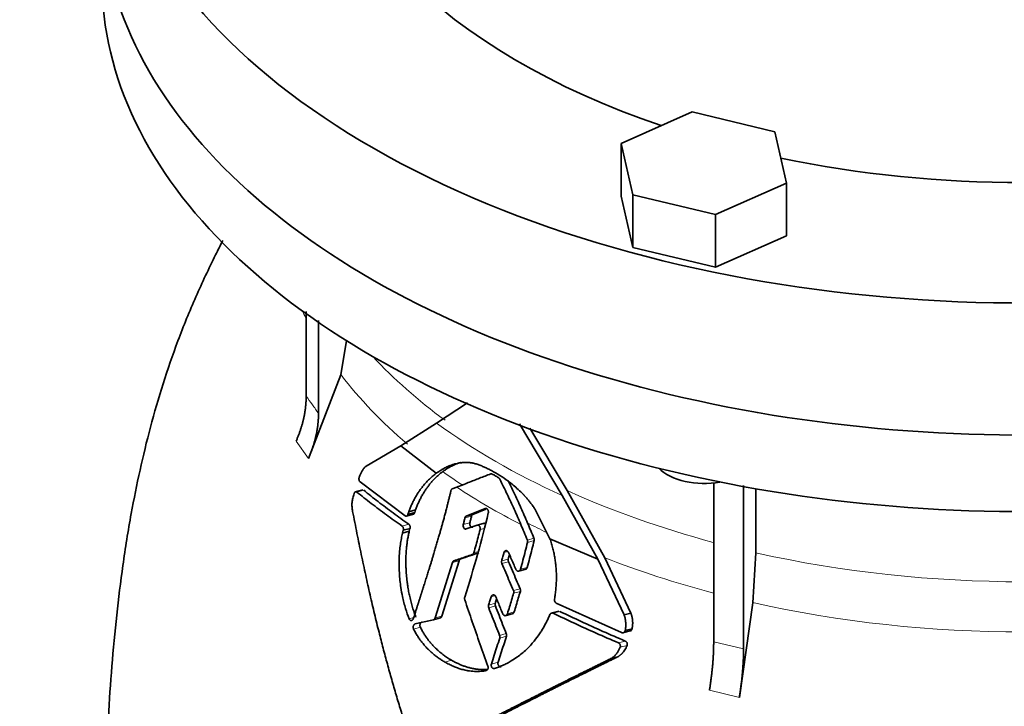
# Model space of a CAD drawing. Header units: millimetres. Extents: x 441 to 1325, y -1714 to 1591.
# Tile 11 of 29: x 1021 to 1173, y -651 to -545. Entities that reach past the tile are written whole.
import ezdxf

# ---------------------------------------------------------------- set-up
doc = ezdxf.new("R2010")
doc.units = ezdxf.units.MM
doc.layers.add('VSI344-454_FLANG', color=7, linetype='Continuous')
doc.layers.add('VSI344-454_TESTA', color=7, linetype='Continuous')

# ---------------------------------------------------------------- blocks, each defined once
blk = doc.blocks.new('SE4')
at = {"layer": 'VSI344-454_FLANG', "color": 7, "linetype": 'Continuous', "lineweight": 35}
for p, q in [((1124.74, -559.43), (1113.75, -564.3)), ((1137.55, -562.49), (1124.74, -559.43)), ((1139.35, -570.42), (1137.55, -562.49)), ((1113.75, -564.3), (1113.75, -572.46)), ((1113.75, -564.3), (1115.56, -572.23)), ((1128.36, -575.29), (1139.35, -570.42)), ((1139.35, -570.42), (1139.35, -578.59)), ((1113.75, -572.46), (1115.56, -580.39)), ((1115.56, -572.23), (1115.56, -580.39)), ((1115.56, -572.23), (1128.36, -575.29)), ((1128.36, -575.29), (1128.36, -583.46)), ((1128.36, -583.46), (1139.35, -578.59)), ((1115.56, -580.39), (1128.36, -583.46))]:
    blk.add_line(p, q, dxfattribs=at)
for centre, major_axis, start_param, end_param in [((1175.92, -506.71), (-110.25, 0), 2.103318, 6.283185), ((1175.92, -506.71), (142.5, 0), 2.772791, 5.290477), ((1175.92, -506.71), (-110.25, 0), 0, 1.038274), ((1175.92, -527.13), (142.5, 0), 3.141593, 5.290477), ((1175.92, -506.71), (-110.25, 0), 1.224323, 1.91727)]:
    blk.add_ellipse(centre, major_axis=major_axis, ratio=0.57735, start_param=start_param, end_param=end_param, dxfattribs=at)
at = {"layer": 'VSI344-454_TESTA', "color": 7, "linetype": 'Continuous', "lineweight": 35}
for p, q in [((1065.02, -590.31), (1065.02, -603.4)), ((1066.94, -591.69), (1066.93, -606.07)), ((1070.41, -600.09), (1071.26, -594.79)), ((1070.41, -600.09), (1065.37, -613.02)), ((1085.21, -607.55), (1090, -604.41)), ((1079.67, -611.05), (1085.21, -607.55)), ((1098.01, -607.67), (1104.63, -618.73)), ((1105.41, -617.98), (1099.63, -608.34)), ((1074.32, -614.21), (1079.67, -611.05)), ((1079.68, -611.05), (1085.16, -615.3)), ((1080.33, -621.89), (1073.36, -616.64)), ((1128.07, -616.71), (1128.07, -641.37)), ((1073.77, -617.87), (1072.56, -618.19)), ((1087.63, -617.71), (1088.31, -617.45)), ((1111.21, -628.37), (1105.41, -617.98)), ((1132.69, -617.18), (1132.69, -642.47)), ((1134.61, -617.71), (1134.61, -627.61)), ((1104.63, -618.73), (1110.14, -628.6)), ((1080.91, -621.26), (1080.77, -621.67)), ((1080.77, -621.67), (1081.81, -621.39)), ((1081.95, -620.98), (1080.91, -621.26)), ((1081.81, -621.39), (1081.95, -620.98)), ((1092.7, -620.76), (1089.8, -621.93)), ((1090.82, -621.66), (1092.8, -620.86)), ((1102.74, -625.43), (1100.41, -620.82)), ((1080.48, -621.94), (1081.7, -621.62)), ((1090.82, -621.66), (1089.8, -621.93)), ((1080.04, -624.12), (1079.93, -624.55)), ((1080.98, -624.27), (1079.93, -624.55)), ((1080.04, -624.12), (1081.09, -623.84)), ((1080.98, -624.27), (1081.08, -623.84)), ((1089.78, -623.92), (1091.46, -623.34)), ((1092.56, -623.04), (1091.33, -623.37)), ((1102.74, -625.43), (1110.14, -628.6)), ((1087.66, -629.11), (1084.98, -637.68)), ((1086.01, -637.4), (1088.69, -628.84)), ((1088.93, -628.56), (1087.9, -628.83)), ((1110.14, -628.6), (1114.21, -637.22)), ((1115.26, -636.93), (1111.21, -628.37)), ((1134.13, -635.32), (1134.61, -627.61)), ((1097.88, -630.44), (1099.08, -630.12)), ((1104.1, -636.63), (1102.87, -636.96)), ((1113.81, -639.95), (1103.71, -635.38)), ((1134.13, -635.32), (1132.04, -649.96)), ((1084.7, -637.97), (1085.82, -637.67)), ((1095.83, -637.34), (1097.05, -637.01)), ((1115.27, -636.93), (1114.21, -637.22)), ((1113.97, -640), (1115.34, -639.64)), ((1114.38, -639.62), (1115.45, -639.34)), ((1113.22, -643.69), (1112.16, -643.97))]:
    blk.add_line(p, q, dxfattribs=at)
at = {"layer": 'VSI344-454_TESTA', "color": 4, "linetype": 'Continuous', "lineweight": 9}
for p, q in [((1063.46, -610.36), (1065.37, -613.02)), ((1072.86, -618.21), (1073.92, -617.92)), ((1090.35, -622.95), (1089.32, -623.23)), ((1090.61, -621.93), (1089.59, -622.21)), ((1079.87, -623.47), (1080.91, -623.19)), ((1091.94, -624.02), (1092.58, -623.85)), ((1099.24, -625.63), (1100.26, -625.35)), ((1099.27, -626.01), (1100.3, -625.73)), ((1090.97, -627.59), (1091.66, -627.41)), ((1096.22, -627.4), (1095.62, -627.56)), ((1088.69, -628.84), (1087.66, -629.11)), ((1090.73, -627.87), (1091.76, -627.6)), ((1096.3, -628.57), (1095.27, -628.84)), ((1096.33, -628.98), (1095.3, -629.26)), ((1098.19, -630.14), (1099.22, -629.86)), ((1097.09, -633.45), (1098.13, -633.17)), ((1097.12, -633.86), (1098.16, -633.58)), ((1094.3, -634.23), (1093.64, -634.41)), ((1094.29, -635.42), (1093.25, -635.7)), ((1094.3, -635.83), (1093.26, -636.11)), ((1103.25, -636.95), (1104.29, -636.67)), ((1081.65, -637.63), (1080.95, -637.82)), ((1084.98, -637.68), (1086.01, -637.4)), ((1096.16, -637.03), (1097.2, -636.75)), ((1082.69, -639.12), (1081.65, -639.4)), ((1094.95, -640.39), (1095.99, -640.11)), ((1094.97, -640.8), (1096.01, -640.52)), ((1113.33, -641.53), (1114.39, -641.25)), ((1113.6, -642.22), (1114.66, -641.94)), ((1128.07, -641.37), (1132.69, -642.47)), ((1087.52, -644.23), (1086.48, -644.5)), ((1094.72, -644.53), (1093.68, -644.81)), ((1127.42, -648.85), (1132.04, -649.96))]:
    blk.add_line(p, q, dxfattribs=at)
at = {"layer": 'VSI344-454_TESTA', "color": 7, "linetype": 'Continuous', "lineweight": 35}
for centre, major_axis, start_param, end_param in [((1175.92, -527.13), (142.5, 0), 3.141593, 5.290477), ((1175.92, -538.97), (142.5, 0), 3.141593, 5.290477), ((1126.55, -612.27), (-8, 0), 0.514148, 1.885753)]:
    blk.add_ellipse(centre, major_axis=major_axis, ratio=0.57735, start_param=start_param, end_param=end_param, dxfattribs=at)
at = {"layer": 'VSI344-454_TESTA', "color": 4, "linetype": 'Continuous', "lineweight": 9}
for centre, major_axis, start_param, end_param in [((1175.92, -573.3), (115.26, 0), 3.398645, 3.414359), ((1175.92, -566.27), (-114, 0), 0.490111, 0.669286), ((1175.92, -573.3), (-115.26, 0), 0.41439, 0.598473), ((1175.92, -566.27), (-115.5, 0), 0.667535, 0.905636), ((1175.92, -573.3), (-115.26, 0), 0.678203, 0.720353), ((1175.92, -572.95), (-116.7, 0), 0.721598, 0.842309), ((1175.92, -566.27), (-114, 0), 0.90392, 1.136988), ((1175.92, -573.3), (-115.26, 0), 0.843396, 0.877131), ((1175.92, -573.3), (-115.26, 0), 0.974671, 1.142675), ((1175.92, -566.27), (114, 0), 4.341621, 5.083156), ((1175.92, -573.3), (-115.26, 0), 1.199788, 1.941804)]:
    blk.add_ellipse(centre, major_axis=major_axis, ratio=0.57735, start_param=start_param, end_param=end_param, dxfattribs=at)
at = {"layer": 'VSI344-454_TESTA', "color": 7, "linetype": 'Continuous', "lineweight": 35}
for points, degree, knots in [([(1052.12, -579.33), (1051.75, -580.06), (1050.3, -582.91), (1047.89, -588.04), (1045.16, -594.7), (1042.84, -601.44), (1040.89, -608.14), (1039.27, -614.84), (1037.83, -621.99), (1036.63, -629.48), (1035.66, -637.36), (1034.93, -645.23), (1034.36, -653.55), (1034.01, -661.43), (1033.81, -668.74), (1033.71, -673.98), (1033.63, -678.37), (1033.57, -681.83), (1033.57, -683.88), (1033.57, -684.71)], 3, [0.2684673, 0.2684673, 0.2684673, 0.2684673, 0.2842613, 0.3302769, 0.3774422, 0.4227095, 0.4673549, 0.5115835, 0.5560126, 0.6093187, 0.6609813, 0.7149039, 0.770448, 0.8356235, 0.8810586, 0.928828, 0.9557179, 0.9849159, 1, 1, 1, 1]), ([(1063.46, -610.36), (1064.23, -608.62), (1064.63, -606.86), (1065.02, -605.1), (1065.02, -603.4)], 2, [0, 0, 0, 0.500132, 0.500132, 1, 1, 1]), ([(1066.93, -606.07), (1066.93, -607.77), (1066.54, -609.52), (1066.14, -611.28), (1065.37, -613.02)], 2, [0, 0, 0, 0.499868, 0.499868, 1, 1, 1]), ([(1090.9, -613.74), (1090.83, -613.73), (1090.68, -613.7), (1090.44, -613.68), (1090.2, -613.65), (1089.94, -613.64), (1089.66, -613.64), (1089.37, -613.65), (1089.03, -613.68), (1088.63, -613.74), (1088.24, -613.82), (1087.74, -613.95), (1087.16, -614.15), (1086.54, -614.44), (1086.02, -614.73), (1085.58, -615), (1085.3, -615.2), (1085.16, -615.3)], 3, [0, 0, 0, 0, 0.035469, 0.073247, 0.113368, 0.155868, 0.200777, 0.248126, 0.301729, 0.376079, 0.45126, 0.504147, 0.640653, 0.757772, 0.842597, 0.92337, 1, 1, 1, 1]), ([(1086.16, -615.05), (1086.23, -615), (1086.37, -614.9), (1086.58, -614.75), (1086.8, -614.61), (1087.02, -614.47), (1087.25, -614.34), (1087.62, -614.14), (1088.17, -613.89), (1088.7, -613.7), (1089.01, -613.61), (1089.06, -613.6)], 3, [0, 0, 0, 0, 0.0378546, 0.0767734, 0.1167484, 0.1577691, 0.1998227, 0.242894, 0.3598598, 0.4967717, 0.5211872, 0.5211872, 0.5211872, 0.5211872]), ([(1100.41, -620.82), (1100.35, -620.73), (1100.23, -620.56), (1100.05, -620.31), (1099.89, -620.08), (1099.72, -619.87), (1099.57, -619.67), (1099.42, -619.49), (1099.29, -619.33), (1099.16, -619.18), (1099.05, -619.05), (1098.94, -618.94), (1098.85, -618.84), (1098.77, -618.75), (1098.7, -618.67), (1098.39, -618.35), (1097.85, -617.82), (1097.07, -617.14), (1096.13, -616.4), (1094.99, -615.62), (1093.93, -615.01), (1093.14, -614.61), (1092.59, -614.35), (1092.03, -614.12), (1091.47, -613.91), (1091.09, -613.8), (1090.9, -613.74)], 3, [0, 0, 0, 0, 0.023408, 0.045495, 0.066267, 0.08573, 0.103886, 0.120734, 0.136272, 0.150498, 0.163408, 0.175, 0.185269, 0.194211, 0.201824, 0.208105, 0.293106, 0.373501, 0.449142, 0.581205, 0.713645, 0.768118, 0.824122, 0.881537, 0.94022, 1, 1, 1, 1]), ([(1073.24, -615.92), (1073.27, -615.83), (1073.33, -615.67), (1073.43, -615.44), (1073.53, -615.22), (1073.62, -615.03), (1073.73, -614.84), (1073.86, -614.65), (1074, -614.46), (1074.16, -614.31), (1074.26, -614.24), (1074.32, -614.21)], 3, [0, 0, 0, 0, 0.117532, 0.229212, 0.33436, 0.43261, 0.523843, 0.650327, 0.771212, 0.88734, 1, 1, 1, 1]), ([(1085.16, -615.3), (1085.08, -615.37), (1084.91, -615.49), (1084.66, -615.69), (1084.42, -615.9), (1084.19, -616.11), (1083.97, -616.33), (1083.75, -616.55), (1083.54, -616.78), (1083.33, -617.01), (1083.14, -617.24), (1082.95, -617.48), (1082.71, -617.79), (1082.44, -618.17), (1082.14, -618.64), (1081.86, -619.13), (1081.59, -619.64), (1081.34, -620.16), (1081.11, -620.7), (1080.97, -621.07), (1080.91, -621.26)], 3, [0, 0, 0, 0, 0.048918, 0.097127, 0.144611, 0.191357, 0.237355, 0.282595, 0.327071, 0.370778, 0.413715, 0.455879, 0.497274, 0.57131, 0.644563, 0.717042, 0.788771, 0.859795, 0.930177, 1, 1, 1, 1]), ([(1081.94, -620.98), (1081.98, -620.89), (1082.04, -620.7), (1082.15, -620.43), (1082.26, -620.15), (1082.38, -619.89), (1082.5, -619.62), (1082.63, -619.37), (1082.76, -619.11), (1082.89, -618.86), (1083.03, -618.61), (1083.18, -618.37), (1083.33, -618.13), (1083.48, -617.9), (1083.64, -617.67), (1083.85, -617.37), (1084.13, -617.01), (1084.49, -616.58), (1084.88, -616.17), (1085.28, -615.77), (1085.71, -615.39), (1086.01, -615.16), (1086.16, -615.05)], 3, [0, 0, 0, 0, 0.035015, 0.070162, 0.105454, 0.140901, 0.176515, 0.212303, 0.248274, 0.284432, 0.320783, 0.357331, 0.394079, 0.431028, 0.468179, 0.50553, 0.581583, 0.660209, 0.741403, 0.825137, 0.911361, 1, 1, 1, 1]), ([(1073.24, -615.92), (1073.23, -615.94), (1073.22, -615.98), (1073.2, -616.05), (1073.19, -616.11), (1073.19, -616.18), (1073.19, -616.25), (1073.21, -616.35), (1073.23, -616.46), (1073.29, -616.57), (1073.34, -616.62), (1073.36, -616.64)], 3, [0, 0, 0, 0, 0.084422, 0.165946, 0.246194, 0.32687, 0.409652, 0.496096, 0.666594, 0.830213, 1, 1, 1, 1]), ([(1094.97, -616.22), (1094.96, -616.2), (1094.93, -616.16), (1094.9, -616.11), (1094.85, -616.05), (1094.79, -616), (1094.75, -615.97), (1094.73, -615.95)], 3, [0, 0, 0, 0, 0.168351, 0.334942, 0.502689, 0.751512, 1, 1, 1, 1]), ([(1099.28, -623), (1098.95, -622.22), (1098.26, -620.65), (1097.26, -618.49), (1096.59, -617.12), (1096.3, -616.54)], 3, [0, 0, 0, 0, 0.3333333, 0.6666667, 0.9158048, 0.9158048, 0.9158048, 0.9158048]), ([(1072.21, -621.2), (1072.2, -621.09), (1072.16, -620.86), (1072.12, -620.52), (1072.1, -620.18), (1072.12, -619.82), (1072.17, -619.47), (1072.27, -619.01), (1072.37, -618.68), (1072.44, -618.45)], 3, [0, 0, 0, 0, 0.128357, 0.246909, 0.365609, 0.495543, 0.61697, 0.739244, 1, 1, 1, 1]), ([(1072.86, -618.21), (1072.85, -618.2), (1072.82, -618.18), (1072.78, -618.16), (1072.74, -618.15), (1072.68, -618.16), (1072.62, -618.18), (1072.56, -618.23), (1072.52, -618.29), (1072.47, -618.36), (1072.45, -618.42), (1072.44, -618.45)], 3, [0, 0, 0, 0, 0.08625, 0.171682, 0.257868, 0.382817, 0.507255, 0.630143, 0.752988, 0.876537, 1, 1, 1, 1]), ([(1081.6, -637.79), (1082.21, -635.89), (1082.37, -635.4), (1082.81, -634.02), (1083.15, -632.95), (1084.05, -630.13), (1084.72, -627.91), (1085.53, -625.22), (1086.18, -622.86), (1086.88, -620.29), (1087.43, -617.99)], 2, [0, 0, 0, 0.125, 0.125, 0.25, 0.25, 0.5, 0.5, 0.75, 0.75, 1, 1, 1]), ([(1087.63, -617.71), (1087.61, -617.72), (1087.58, -617.74), (1087.54, -617.77), (1087.5, -617.82), (1087.45, -617.89), (1087.44, -617.95), (1087.43, -617.99)], 3, [0, 0, 0, 0, 0.16747, 0.33309, 0.500577, 0.750185, 1, 1, 1, 1]), ([(1081.93, -658.86), (1081.8, -658.48), (1081.53, -657.72), (1081.15, -656.58), (1080.77, -655.43), (1080.39, -654.28), (1080.02, -653.11), (1079.66, -651.94), (1079.3, -650.77), (1078.94, -649.59), (1078.6, -648.4), (1078.25, -647.2), (1077.91, -646), (1077.58, -644.79), (1077.25, -643.58), (1076.93, -642.35), (1076.61, -641.12), (1076.16, -639.36), (1075.59, -637.03), (1074.9, -634.08), (1074.22, -631.02), (1073.54, -627.85), (1072.87, -624.56), (1072.44, -622.34), (1072.21, -621.2)], 3, [0, 0, 0, 0, 0.030328, 0.060804, 0.091429, 0.122206, 0.153136, 0.184222, 0.215465, 0.246867, 0.278431, 0.310158, 0.342051, 0.374109, 0.406337, 0.438735, 0.471305, 0.504049, 0.578996, 0.657008, 0.738102, 0.822291, 0.909586, 1, 1, 1, 1]), ([(1081.81, -621.39), (1081.8, -621.41), (1081.79, -621.44), (1081.76, -621.49), (1081.73, -621.55), (1081.68, -621.59), (1081.62, -621.63), (1081.56, -621.65), (1081.5, -621.66), (1081.43, -621.64), (1081.39, -621.62), (1081.37, -621.61)], 3, [0, 0, 0, 0, 0.083986, 0.167509, 0.251959, 0.376203, 0.500583, 0.624697, 0.748972, 0.874639, 1, 1, 1, 1]), ([(1092.7, -620.76), (1092.72, -620.75), (1092.75, -620.74), (1092.82, -620.73), (1092.91, -620.75), (1093.01, -620.81), (1093.1, -620.9), (1093.17, -621.02), (1093.21, -621.16), (1093.22, -621.28), (1093.22, -621.37), (1093.21, -621.41), (1093.2, -621.44)], 3, [0, 0, 0, 0, 0.062353, 0.125158, 0.24996, 0.374797, 0.499677, 0.624614, 0.749589, 0.874588, 0.937494, 1, 1, 1, 1]), ([(1080.33, -621.89), (1080.35, -621.9), (1080.38, -621.92), (1080.43, -621.93), (1080.48, -621.94), (1080.53, -621.93), (1080.61, -621.9), (1080.7, -621.83), (1080.75, -621.72), (1080.77, -621.67)], 3, [0, 0, 0, 0, 0.103611, 0.203327, 0.301591, 0.400957, 0.503894, 0.751518, 1, 1, 1, 1]), ([(1089.59, -622.21), (1089.59, -622.18), (1089.61, -622.14), (1089.63, -622.08), (1089.67, -622.03), (1089.72, -621.97), (1089.77, -621.95), (1089.8, -621.93)], 3, [0, 0, 0, 0, 0.167832, 0.333794, 0.501453, 0.750788, 1, 1, 1, 1]), ([(1090.35, -622.95), (1090.34, -623), (1090.32, -623.09), (1090.33, -623.23), (1090.37, -623.37), (1090.43, -623.49), (1090.51, -623.58), (1090.61, -623.64), (1090.71, -623.67), (1090.78, -623.65), (1090.81, -623.65)], 3, [0, 0, 0, 0, 0.12575, 0.251408, 0.377042, 0.502526, 0.627755, 0.752499, 0.8765, 1, 1, 1, 1]), ([(1090.82, -621.66), (1090.81, -621.67), (1090.78, -621.68), (1090.73, -621.72), (1090.69, -621.77), (1090.64, -621.83), (1090.62, -621.9), (1090.61, -621.93)], 3, [0, 0, 0, 0, 0.166832, 0.332012, 0.499081, 0.749367, 1, 1, 1, 1]), ([(1080.04, -624.12), (1080.05, -624.1), (1080.06, -624.06), (1080.07, -623.99), (1080.07, -623.92), (1080.06, -623.83), (1080.04, -623.74), (1080.01, -623.65), (1079.97, -623.58), (1079.92, -623.51), (1079.88, -623.48), (1079.87, -623.47)], 3, [0, 0, 0, 0, 0.083676, 0.167034, 0.251419, 0.376349, 0.501804, 0.626849, 0.751332, 0.876067, 1, 1, 1, 1]), ([(1081.99, -637.54), (1081.95, -637.43), (1081.86, -637.19), (1081.73, -636.84), (1081.6, -636.46), (1081.48, -636.07), (1081.36, -635.67), (1081.25, -635.25), (1081.14, -634.82), (1081.01, -634.26), (1080.87, -633.57), (1080.73, -632.78), (1080.62, -631.93), (1080.52, -631.03), (1080.47, -630.13), (1080.44, -629.26), (1080.45, -628.45), (1080.48, -627.63), (1080.54, -626.88), (1080.62, -626.17), (1080.72, -625.5), (1080.84, -624.87), (1080.93, -624.47), (1080.97, -624.27)], 3, [0, 0, 0, 0, 0.02826, 0.057418, 0.087472, 0.118419, 0.150254, 0.182969, 0.216554, 0.250998, 0.310069, 0.375912, 0.427432, 0.500644, 0.573156, 0.625373, 0.691441, 0.750209, 0.805071, 0.857422, 0.907318, 0.95482, 1, 1, 1, 1]), ([(1080.91, -623.19), (1080.92, -623.2), (1080.95, -623.22), (1080.98, -623.26), (1081.02, -623.31), (1081.05, -623.37), (1081.08, -623.46), (1081.1, -623.55), (1081.11, -623.65), (1081.11, -623.75), (1081.09, -623.81), (1081.09, -623.84)], 3, [0, 0, 0, 0, 0.082749, 0.16522, 0.248732, 0.373164, 0.49838, 0.623857, 0.748892, 0.874795, 1, 1, 1, 1]), ([(1089.78, -623.92), (1089.75, -623.93), (1089.68, -623.95), (1089.55, -623.91), (1089.39, -623.77), (1089.31, -623.55), (1089.29, -623.36), (1089.31, -623.27), (1089.32, -623.23)], 3, [0, 0, 0, 0, 0.124721, 0.24865, 0.50038, 0.748839, 0.874692, 1, 1, 1, 1]), ([(1091.94, -624.02), (1091.94, -624), (1091.95, -623.96), (1091.96, -623.87), (1091.95, -623.75), (1091.91, -623.62), (1091.85, -623.5), (1091.76, -623.4), (1091.66, -623.34), (1091.58, -623.32), (1091.51, -623.32), (1091.48, -623.33), (1091.46, -623.34)], 3, [0, 0, 0, 0, 0.062709, 0.125843, 0.25116, 0.376322, 0.501352, 0.626278, 0.751007, 0.875429, 0.937895, 1, 1, 1, 1]), ([(1092.49, -623.06), (1092.5, -623.06), (1092.54, -623.05), (1092.59, -623.04), (1092.64, -623.05), (1092.7, -623.07), (1092.75, -623.1), (1092.77, -623.12)], 3, [0, 0, 0, 0, 0.0629499, 0.1246998, 0.186508, 0.2496293, 0.3551818, 0.3551818, 0.3551818, 0.3551818]), ([(1079.93, -624.55), (1079.87, -624.83), (1079.74, -625.42), (1079.59, -626.35), (1079.46, -627.49), (1079.38, -628.97), (1079.42, -630.87), (1079.62, -632.73), (1079.95, -634.56), (1080.36, -636.18), (1080.76, -637.3), (1080.95, -637.82)], 3, [0, 0, 0, 0, 0.065392, 0.135018, 0.209054, 0.31821, 0.459165, 0.624086, 0.727787, 0.872222, 1, 1, 1, 1]), ([(1099.27, -626.01), (1099.27, -625.99), (1099.28, -625.95), (1099.29, -625.88), (1099.28, -625.81), (1099.27, -625.72), (1099.25, -625.66), (1099.24, -625.63)], 3, [0, 0, 0, 0, 0.167837, 0.334108, 0.5018, 0.750897, 1, 1, 1, 1]), ([(1100.26, -625.35), (1100.27, -625.37), (1100.29, -625.41), (1100.3, -625.48), (1100.31, -625.55), (1100.32, -625.64), (1100.3, -625.7), (1100.3, -625.73)], 3, [0, 0, 0, 0, 0.166639, 0.331867, 0.498628, 0.749157, 1, 1, 1, 1]), ([(1103.43, -634.79), (1103.46, -634.65), (1103.5, -634.39), (1103.56, -633.99), (1103.61, -633.59), (1103.66, -633.19), (1103.69, -632.79), (1103.71, -632.38), (1103.73, -631.98), (1103.74, -631.58), (1103.74, -631.17), (1103.73, -630.77), (1103.71, -630.37), (1103.67, -629.86), (1103.61, -629.23), (1103.51, -628.49), (1103.37, -627.73), (1103.2, -626.97), (1102.99, -626.2), (1102.83, -625.69), (1102.74, -625.43)], 3, [0, 0, 0, 0, 0.0436, 0.087048, 0.130354, 0.173526, 0.216573, 0.259505, 0.302334, 0.345068, 0.38772, 0.4303, 0.472822, 0.515297, 0.592533, 0.671051, 0.750942, 0.832313, 0.915286, 1, 1, 1, 1]), ([(1090.73, -627.87), (1090.74, -627.87), (1090.77, -627.86), (1090.81, -627.83), (1090.84, -627.81), (1090.89, -627.76), (1090.93, -627.69), (1090.96, -627.62), (1090.97, -627.59)], 3, [0, 0, 0, 0, 0.125329, 0.249125, 0.373003, 0.498576, 0.74923, 1, 1, 1, 1]), ([(1095.62, -627.56), (1095.63, -627.54), (1095.64, -627.5), (1095.67, -627.44), (1095.7, -627.39), (1095.76, -627.33), (1095.84, -627.28), (1095.95, -627.26), (1096.06, -627.28), (1096.17, -627.34), (1096.26, -627.43), (1096.3, -627.51), (1096.32, -627.55)], 3, [0, 0, 0, 0, 0.062966, 0.124796, 0.186784, 0.250209, 0.375117, 0.49931, 0.626183, 0.752696, 0.875851, 1, 1, 1, 1]), ([(1087.66, -629.11), (1087.66, -629.1), (1087.67, -629.06), (1087.7, -629.02), (1087.72, -628.97), (1087.76, -628.92), (1087.82, -628.87), (1087.87, -628.84), (1087.9, -628.83)], 3, [0, 0, 0, 0, 0.126744, 0.251719, 0.376563, 0.502917, 0.751732, 1, 1, 1, 1]), ([(1088.93, -628.56), (1088.92, -628.56), (1088.89, -628.57), (1088.85, -628.59), (1088.82, -628.62), (1088.77, -628.67), (1088.73, -628.74), (1088.7, -628.8), (1088.69, -628.84)], 3, [0, 0, 0, 0, 0.124852, 0.248233, 0.371769, 0.49708, 0.748235, 1, 1, 1, 1]), ([(1095.3, -629.26), (1095.29, -629.23), (1095.28, -629.19), (1095.26, -629.12), (1095.25, -629.04), (1095.25, -628.95), (1095.27, -628.88), (1095.27, -628.84)], 3, [0, 0, 0, 0, 0.164207, 0.326866, 0.491238, 0.745542, 1, 1, 1, 1]), ([(1096.3, -628.57), (1096.3, -628.59), (1096.29, -628.63), (1096.28, -628.7), (1096.28, -628.79), (1096.3, -628.88), (1096.32, -628.95), (1096.33, -628.98)], 3, [0, 0, 0, 0, 0.167612, 0.333466, 0.500978, 0.750572, 1, 1, 1, 1]), ([(1096.3, -628.57), (1096.36, -628.35), (1096.42, -628.14), (1096.48, -627.92), (1096.48, -627.91)], 3, [0, 0, 0, 0, 0.5, 0.5092743, 0.5092743, 0.5092743, 0.5092743]), ([(1097.47, -630.16), (1097.48, -630.18), (1097.5, -630.22), (1097.54, -630.28), (1097.58, -630.33), (1097.65, -630.38), (1097.74, -630.43), (1097.86, -630.45), (1097.97, -630.42), (1098.07, -630.36), (1098.15, -630.27), (1098.17, -630.18), (1098.19, -630.14)], 3, [0, 0, 0, 0, 0.063279, 0.124964, 0.186389, 0.248902, 0.37582, 0.50344, 0.627237, 0.751955, 0.876448, 1, 1, 1, 1]), ([(1099.22, -629.86), (1099.21, -629.89), (1099.2, -629.93), (1099.17, -629.99), (1099.14, -630.04), (1099.08, -630.1), (1099.02, -630.13), (1098.98, -630.15), (1098.98, -630.15)], 3, [0, 0, 0, 0, 0.0635375, 0.125825, 0.1881816, 0.2519239, 0.3777756, 0.4008667, 0.4008667, 0.4008667, 0.4008667]), ([(1097.12, -633.86), (1097.13, -633.84), (1097.14, -633.79), (1097.15, -633.72), (1097.14, -633.64), (1097.13, -633.54), (1097.11, -633.48), (1097.09, -633.45)], 3, [0, 0, 0, 0, 0.168526, 0.335046, 0.503023, 0.75174, 1, 1, 1, 1]), ([(1098.13, -633.17), (1098.14, -633.19), (1098.16, -633.23), (1098.17, -633.3), (1098.18, -633.38), (1098.18, -633.48), (1098.16, -633.55), (1098.16, -633.58)], 3, [0, 0, 0, 0, 0.163722, 0.326003, 0.490132, 0.74473, 1, 1, 1, 1]), ([(1089.55, -634.48), (1089.55, -634.5), (1089.54, -634.54), (1089.53, -634.61), (1089.52, -634.69), (1089.53, -634.78), (1089.55, -634.84), (1089.56, -634.88)], 3, [0, 0, 0, 0, 0.164621, 0.327709, 0.492135, 0.746371, 1, 1, 1, 1]), ([(1093.64, -634.41), (1093.65, -634.39), (1093.67, -634.35), (1093.7, -634.29), (1093.74, -634.24), (1093.79, -634.18), (1093.88, -634.12), (1093.99, -634.1), (1094.1, -634.12), (1094.21, -634.18), (1094.3, -634.28), (1094.34, -634.36), (1094.36, -634.4)], 3, [0, 0, 0, 0, 0.06381, 0.126263, 0.188678, 0.252375, 0.378548, 0.504124, 0.629235, 0.754264, 0.876896, 1, 1, 1, 1]), ([(1094.29, -635.42), (1094.35, -635.2), (1094.42, -634.98), (1094.49, -634.75), (1094.5, -634.74)], 3, [0, 0, 0, 0, 0.5, 0.5294176, 0.5294176, 0.5294176, 0.5294176]), ([(1103.43, -634.79), (1103.43, -634.81), (1103.42, -634.86), (1103.42, -634.93), (1103.43, -635), (1103.45, -635.07), (1103.49, -635.17), (1103.57, -635.3), (1103.66, -635.36), (1103.71, -635.38)], 3, [0, 0, 0, 0, 0.102907, 0.202298, 0.30042, 0.399604, 0.502115, 0.750474, 1, 1, 1, 1]), ([(1093.26, -636.11), (1093.26, -636.09), (1093.24, -636.04), (1093.23, -635.97), (1093.22, -635.89), (1093.22, -635.8), (1093.24, -635.73), (1093.25, -635.7)], 3, [0, 0, 0, 0, 0.16391, 0.326464, 0.490836, 0.745226, 1, 1, 1, 1]), ([(1094.29, -635.42), (1094.28, -635.44), (1094.27, -635.48), (1094.26, -635.55), (1094.26, -635.64), (1094.27, -635.73), (1094.29, -635.8), (1094.3, -635.83)], 3, [0, 0, 0, 0, 0.168129, 0.334457, 0.502302, 0.751397, 1, 1, 1, 1]), ([(1081.6, -637.79), (1081.59, -637.81), (1081.58, -637.85), (1081.55, -637.91), (1081.51, -637.96), (1081.46, -638.01), (1081.38, -638.07), (1081.28, -638.09), (1081.18, -638.08), (1081.09, -638.02), (1081, -637.94), (1080.97, -637.86), (1080.95, -637.82)], 3, [0, 0, 0, 0, 0.063465, 0.12566, 0.187794, 0.251081, 0.375353, 0.499064, 0.623924, 0.748961, 0.873998, 1, 1, 1, 1]), ([(1084.7, -637.97), (1084.71, -637.97), (1084.74, -637.96), (1084.79, -637.94), (1084.83, -637.91), (1084.88, -637.86), (1084.93, -637.79), (1084.96, -637.72), (1084.98, -637.68)], 3, [0, 0, 0, 0, 0.125105, 0.248501, 0.372119, 0.497878, 0.748605, 1, 1, 1, 1]), ([(1086.01, -637.4), (1086.01, -637.42), (1085.99, -637.46), (1085.97, -637.51), (1085.94, -637.56), (1085.89, -637.61), (1085.83, -637.67), (1085.77, -637.68), (1085.74, -637.69)], 3, [0, 0, 0, 0, 0.12695, 0.251845, 0.376599, 0.503133, 0.751956, 1, 1, 1, 1]), ([(1094.16, -645.49), (1094.26, -645.46), (1094.47, -645.4), (1094.78, -645.28), (1095.1, -645.16), (1095.42, -645.02), (1095.75, -644.87), (1096.09, -644.71), (1096.42, -644.53), (1096.98, -644.21), (1097.9, -643.6), (1099.1, -642.59), (1100.22, -641.38), (1101, -640.34), (1101.5, -639.56), (1101.86, -638.96), (1102.18, -638.36), (1102.47, -637.76), (1102.64, -637.36), (1102.73, -637.17)], 3, [0, 0, 0, 0, 0.02808, 0.056914, 0.086499, 0.116828, 0.147901, 0.179717, 0.212275, 0.24558, 0.34117, 0.489344, 0.630554, 0.738356, 0.794536, 0.848778, 0.901099, 0.951507, 1, 1, 1, 1]), ([(1095.43, -637.04), (1095.45, -637.09), (1095.49, -637.17), (1095.61, -637.29), (1095.81, -637.36), (1095.99, -637.28), (1096.11, -637.16), (1096.14, -637.07), (1096.16, -637.03)], 3, [0, 0, 0, 0, 0.123664, 0.246411, 0.497463, 0.746927, 0.873761, 1, 1, 1, 1]), ([(1097.2, -636.75), (1097.18, -636.79), (1097.15, -636.88), (1097.06, -636.98), (1096.98, -637.02), (1096.94, -637.04)], 3, [0, 0, 0, 0, 0.1272432, 0.2546818, 0.3930996, 0.3930996, 0.3930996, 0.3930996]), ([(1103.25, -636.95), (1103.23, -636.95), (1103.2, -636.93), (1103.15, -636.92), (1103.09, -636.91), (1103.02, -636.92), (1102.95, -636.94), (1102.88, -636.98), (1102.82, -637.03), (1102.77, -637.09), (1102.74, -637.14), (1102.73, -637.17)], 3, [0, 0, 0, 0, 0.082967, 0.165673, 0.249342, 0.373952, 0.499349, 0.624786, 0.749741, 0.875167, 1, 1, 1, 1]), ([(1114.21, -637.22), (1114.23, -637.28), (1114.27, -637.4), (1114.33, -637.58), (1114.38, -637.77), (1114.41, -637.97), (1114.44, -638.17), (1114.46, -638.37), (1114.48, -638.58), (1114.48, -638.78), (1114.47, -638.99), (1114.45, -639.2), (1114.43, -639.41), (1114.4, -639.55), (1114.39, -639.62)], 3, [0, 0, 0, 0, 0.077144, 0.155351, 0.234641, 0.315035, 0.39655, 0.479206, 0.563019, 0.648006, 0.734183, 0.821564, 0.910165, 1, 1, 1, 1]), ([(1115.45, -639.34), (1115.46, -639.27), (1115.48, -639.15), (1115.51, -638.95), (1115.53, -638.76), (1115.54, -638.56), (1115.54, -638.37), (1115.53, -638.18), (1115.52, -637.99), (1115.49, -637.81), (1115.46, -637.62), (1115.42, -637.45), (1115.38, -637.27), (1115.33, -637.1), (1115.29, -636.99), (1115.26, -636.93)], 3, [0, 0, 0, 0, 0.082904, 0.164766, 0.245597, 0.325409, 0.404213, 0.482023, 0.558851, 0.634711, 0.709616, 0.783583, 0.856625, 0.928759, 1, 1, 1, 1]), ([(1081.65, -639.4), (1081.64, -639.38), (1081.62, -639.34), (1081.6, -639.29), (1081.59, -639.22), (1081.58, -639.14), (1081.58, -639.03), (1081.61, -638.91), (1081.65, -638.79), (1081.72, -638.71), (1081.8, -638.64), (1081.86, -638.62), (1081.89, -638.61)], 3, [0, 0, 0, 0, 0.064055, 0.126997, 0.189862, 0.253688, 0.381042, 0.508557, 0.632366, 0.756188, 0.878525, 1, 1, 1, 1]), ([(1081.65, -639.4), (1081.7, -639.5), (1081.79, -639.69), (1081.95, -639.98), (1082.11, -640.25), (1082.28, -640.52), (1082.46, -640.79), (1082.63, -641.04), (1082.82, -641.29), (1083.01, -641.53), (1083.2, -641.77), (1083.4, -642), (1083.67, -642.3), (1084.04, -642.67), (1084.49, -643.09), (1084.96, -643.48), (1085.46, -643.85), (1085.96, -644.19), (1086.31, -644.4), (1086.48, -644.5)], 3, [0, 0, 0, 0, 0.042969, 0.08578, 0.128454, 0.171009, 0.21346, 0.255821, 0.298104, 0.340321, 0.382478, 0.424584, 0.466644, 0.554492, 0.642779, 0.731504, 0.820647, 0.910165, 1, 1, 1, 1]), ([(1082.93, -638.33), (1082.91, -638.34), (1082.88, -638.34), (1082.84, -638.37), (1082.8, -638.4), (1082.75, -638.44), (1082.69, -638.52), (1082.65, -638.63), (1082.62, -638.75), (1082.62, -638.88), (1082.64, -639.01), (1082.67, -639.08), (1082.69, -639.12)], 3, [0, 0, 0, 0, 0.062334, 0.123832, 0.185517, 0.248399, 0.372092, 0.496332, 0.621791, 0.747303, 0.873743, 1, 1, 1, 1]), ([(1087.52, -644.23), (1087.42, -644.16), (1087.21, -644.04), (1086.9, -643.85), (1086.6, -643.64), (1086.3, -643.43), (1086.01, -643.2), (1085.72, -642.97), (1085.44, -642.73), (1085.17, -642.48), (1084.9, -642.22), (1084.6, -641.91), (1084.27, -641.54), (1083.92, -641.1), (1083.58, -640.64), (1083.26, -640.16), (1082.96, -639.65), (1082.78, -639.3), (1082.69, -639.12)], 3, [0, 0, 0, 0, 0.053778, 0.107467, 0.161052, 0.214521, 0.267863, 0.32107, 0.374136, 0.427059, 0.479838, 0.532477, 0.609792, 0.687269, 0.764953, 0.842909, 0.921222, 1, 1, 1, 1]), ([(1113.81, -639.95), (1113.83, -639.96), (1113.87, -639.98), (1113.93, -639.99), (1113.99, -639.99), (1114.06, -639.98), (1114.12, -639.96), (1114.19, -639.93), (1114.28, -639.86), (1114.35, -639.76), (1114.38, -639.67), (1114.39, -639.62)], 3, [0, 0, 0, 0, 0.086868, 0.170562, 0.252673, 0.334884, 0.418871, 0.50621, 0.674735, 0.834793, 1, 1, 1, 1]), ([(1115.45, -639.34), (1115.44, -639.36), (1115.43, -639.41), (1115.41, -639.47), (1115.37, -639.53), (1115.31, -639.6), (1115.25, -639.64), (1115.21, -639.67), (1115.19, -639.67)], 3, [0.0003195, 0.0003195, 0.0003195, 0.0003195, 0.0814178, 0.1626674, 0.245387, 0.3690191, 0.4942971, 0.5613323, 0.5613323, 0.5613323, 0.5613323]), ([(1094.97, -640.8), (1094.97, -640.78), (1094.99, -640.73), (1095, -640.66), (1095, -640.58), (1094.99, -640.49), (1094.96, -640.42), (1094.95, -640.39)], 3, [0, 0, 0, 0, 0.168888, 0.335732, 0.503899, 0.752326, 1, 1, 1, 1]), ([(1095.99, -640.11), (1096, -640.13), (1096.02, -640.17), (1096.03, -640.24), (1096.04, -640.32), (1096.03, -640.42), (1096.02, -640.49), (1096.01, -640.52)], 3, [0, 0, 0, 0, 0.163463, 0.32566, 0.489804, 0.744457, 1, 1, 1, 1]), ([(1114.39, -641.25), (1114.41, -641.26), (1114.45, -641.28), (1114.5, -641.32), (1114.56, -641.37), (1114.62, -641.44), (1114.67, -641.53), (1114.7, -641.63), (1114.71, -641.74), (1114.7, -641.84), (1114.68, -641.9), (1114.66, -641.94)], 3, [0, 0, 0, 0, 0.085449, 0.170198, 0.255947, 0.379765, 0.502454, 0.624681, 0.747679, 0.874067, 1, 1, 1, 1]), ([(1113.6, -642.22), (1113.57, -642.29), (1113.51, -642.43), (1113.41, -642.64), (1113.29, -642.84), (1113.17, -643.04), (1113.02, -643.24), (1112.85, -643.44), (1112.65, -643.64), (1112.42, -643.82), (1112.25, -643.92), (1112.16, -643.97)], 3, [0, 0, 0, 0, 0.094258, 0.191243, 0.290639, 0.392138, 0.495456, 0.611681, 0.734498, 0.863817, 1, 1, 1, 1]), ([(1113.22, -643.69), (1113.27, -643.66), (1113.35, -643.62), (1113.46, -643.55), (1113.57, -643.47), (1113.67, -643.39), (1113.76, -643.3), (1113.85, -643.22), (1113.94, -643.13), (1114.02, -643.03), (1114.15, -642.87), (1114.32, -642.62), (1114.51, -642.29), (1114.61, -642.05), (1114.66, -641.94)], 3, [0, 0, 0, 0, 0.061739, 0.122065, 0.181064, 0.238788, 0.295265, 0.350503, 0.404493, 0.457217, 0.508649, 0.678163, 0.842407, 1, 1, 1, 1]), ([(1113.6, -642.22), (1113.61, -642.2), (1113.63, -642.16), (1113.64, -642.09), (1113.64, -642.01), (1113.63, -641.92), (1113.6, -641.82), (1113.56, -641.73), (1113.49, -641.65), (1113.42, -641.58), (1113.36, -641.55), (1113.33, -641.53)], 3, [0, 0, 0, 0, 0.08401, 0.16737, 0.251806, 0.374676, 0.49698, 0.619813, 0.743838, 0.872043, 1, 1, 1, 1]), ([(1127.42, -648.85), (1127.74, -646.85), (1127.91, -644.95), (1128.07, -643.06), (1128.07, -641.37)], 2, [0, 0, 0, 0.500132, 0.500132, 1, 1, 1]), ([(1132.69, -642.47), (1132.69, -644.17), (1132.53, -646.06), (1132.36, -647.95), (1132.04, -649.96)], 2, [0, 0, 0, 0.499849, 0.499849, 1, 1, 1]), ([(1112.16, -643.97), (1107.99, -646.02), (1104.44, -647.8), (1100.39, -649.82), (1096.85, -651.62), (1094.93, -652.59), (1093.13, -653.52), (1091.23, -654.5), (1089.42, -655.44), (1085.77, -657.35), (1082.43, -659.15)], 2, [0, 0, 0, 0.25, 0.25, 0.5, 0.5, 0.625, 0.625, 0.75, 0.75, 1, 1, 1]), ([(1083.46, -658.87), (1086.79, -657.08), (1090.44, -655.17), (1092.24, -654.23), (1094.13, -653.26), (1095.91, -652.35), (1097.8, -651.39), (1101.35, -649.58), (1105.41, -647.55), (1109.02, -645.76), (1113.22, -643.69)], 2, [0, 0, 0, 0.25, 0.25, 0.375, 0.375, 0.5, 0.5, 0.75, 0.75, 1, 1, 1]), ([(1093.06, -645.66), (1092.97, -645.66), (1092.79, -645.67), (1092.52, -645.68), (1092.25, -645.67), (1091.97, -645.66), (1091.7, -645.64), (1091.43, -645.61), (1091.16, -645.57), (1090.89, -645.52), (1090.62, -645.46), (1090.35, -645.4), (1090.08, -645.33), (1089.82, -645.25), (1089.56, -645.16), (1089.29, -645.07), (1089.03, -644.97), (1088.78, -644.86), (1088.52, -644.74), (1088.27, -644.62), (1088.01, -644.5), (1087.77, -644.36), (1087.6, -644.27), (1087.52, -644.23)], 3, [0.1260983, 0.1260983, 0.1260983, 0.1260983, 0.1663195, 0.2078566, 0.2493995, 0.2909566, 0.3325338, 0.3741358, 0.4157654, 0.4574239, 0.4991111, 0.5408257, 0.5825649, 0.6243249, 0.6661008, 0.7078866, 0.7496755, 0.79146, 0.8332317, 0.8749815, 0.9166997, 0.9583761, 1, 1, 1, 1]), ([(1086.48, -644.5), (1086.59, -644.56), (1086.8, -644.68), (1087.13, -644.85), (1087.45, -645.01), (1087.78, -645.16), (1088.12, -645.29), (1088.45, -645.42), (1088.79, -645.53), (1089.13, -645.63), (1089.47, -645.72), (1089.86, -645.8), (1090.31, -645.88), (1090.81, -645.93), (1091.32, -645.96), (1091.82, -645.95), (1092.33, -645.92), (1092.67, -645.86), (1092.84, -645.83)], 3, [0, 0, 0, 0, 0.054166, 0.108282, 0.162323, 0.21627, 0.270104, 0.323807, 0.377367, 0.430771, 0.48401, 0.53708, 0.613609, 0.690347, 0.767307, 0.844527, 0.922063, 1, 1, 1, 1]), ([(1093.14, -645.14), (1093.15, -645.15), (1093.16, -645.19), (1093.17, -645.25), (1093.18, -645.3), (1093.18, -645.38), (1093.17, -645.48), (1093.13, -645.58), (1093.08, -645.68), (1093.01, -645.75), (1092.93, -645.81), (1092.87, -645.82), (1092.84, -645.83)], 3, [0, 0, 0, 0, 0.062493, 0.124501, 0.186876, 0.250458, 0.374582, 0.4995, 0.624366, 0.748976, 0.875076, 1, 1, 1, 1]), ([(1094.16, -645.49), (1094.14, -645.5), (1094.11, -645.51), (1094.03, -645.51), (1093.94, -645.49), (1093.83, -645.43), (1093.75, -645.34), (1093.69, -645.22), (1093.65, -645.09), (1093.65, -644.97), (1093.66, -644.87), (1093.67, -644.83), (1093.68, -644.81)], 3, [0, 0, 0, 0, 0.063173, 0.126669, 0.25139, 0.374624, 0.497229, 0.620048, 0.744161, 0.870712, 0.935536, 1, 1, 1, 1]), ([(1094.72, -644.53), (1094.71, -644.55), (1094.7, -644.6), (1094.69, -644.67), (1094.69, -644.74), (1094.7, -644.83), (1094.73, -644.94), (1094.79, -645.06), (1094.88, -645.15), (1094.96, -645.2), (1095.03, -645.22), (1095.09, -645.23), (1095.15, -645.23), (1095.18, -645.22), (1095.2, -645.22)], 3, [0, 0, 0, 0, 0.064346, 0.129033, 0.192681, 0.255857, 0.37953, 0.503319, 0.62553, 0.747962, 0.810155, 0.872929, 0.936645, 1, 1, 1, 1])]:
    blk.add_open_spline(points, degree=degree, knots=knots, dxfattribs=at)
at = {"layer": 'VSI344-454_TESTA', "color": 4, "linetype": 'Continuous', "lineweight": 9}
blk.add_open_spline([(1065.02, -603.4), (1065.02, -603.4), (1065.02, -603.4), (1065.02, -603.4), (1065.34, -603.82), (1065.98, -604.69), (1066.62, -605.6), (1066.93, -606.07), (1066.93, -606.07), (1066.93, -606.07), (1066.93, -606.07)], degree=3, knots=[0, 0, 0, 0, 0.000018, 0.000018, 0.000018, 0.5, 0.999982, 0.999982, 0.999982, 1, 1, 1, 1], dxfattribs=at)
at = {"layer": 'VSI344-454_TESTA', "color": 7, "linetype": 'Continuous', "lineweight": 35}
for points in [[(1088.31, -617.45), (1088.91, -617.22), (1090.1, -616.76), (1091.86, -616.07), (1093.01, -615.62), (1093.58, -615.39)], [(1093.58, -615.39), (1093.6, -615.38), (1093.65, -615.37), (1093.73, -615.39), (1093.78, -615.41), (1093.81, -615.43)], [(1093.81, -615.43), (1093.96, -615.51), (1094.27, -615.69), (1094.57, -615.87), (1094.73, -615.95)], [(1094.97, -616.22), (1095.36, -617), (1096.13, -618.55), (1097.22, -620.88), (1097.9, -622.44), (1098.23, -623.22)], [(1072.86, -618.21), (1073.59, -618.8), (1075.08, -619.98), (1077.42, -621.73), (1079.04, -622.89), (1079.87, -623.47)], [(1080.91, -623.19), (1080.08, -622.61), (1078.47, -621.45), (1076.14, -619.7), (1074.65, -618.52), (1073.92, -617.92)], [(1089.55, -634.48), (1090.96, -629.99), (1092.22, -625.64), (1093.2, -621.44)], [(1089.59, -622.21), (1089.54, -622.38), (1089.46, -622.72), (1089.37, -623.06), (1089.32, -623.23)], [(1090.35, -622.95), (1090.39, -622.78), (1090.48, -622.44), (1090.57, -622.1), (1090.61, -621.93)], [(1100.26, -625.35), (1100.1, -624.96), (1099.77, -624.18), (1099.44, -623.4), (1099.28, -623)], [(1091.94, -624.02), (1091.83, -624.41), (1091.63, -625.2), (1091.31, -626.39), (1091.08, -627.19), (1090.97, -627.59)], [(1098.23, -623.22), (1098.4, -623.62), (1098.73, -624.43), (1099.07, -625.23), (1099.24, -625.63)], [(1099.27, -626.01), (1099.16, -626.46), (1098.93, -627.36), (1098.57, -628.74), (1098.32, -629.67), (1098.19, -630.14)], [(1099.22, -629.86), (1099.35, -629.39), (1099.6, -628.46), (1099.96, -627.08), (1100.19, -626.18), (1100.3, -625.73)], [(1095.62, -627.56), (1095.57, -627.78), (1095.45, -628.2), (1095.33, -628.63), (1095.27, -628.84)], [(1097.47, -630.16), (1097.34, -629.87), (1097.09, -629.29), (1096.71, -628.43), (1096.45, -627.84), (1096.32, -627.55)], [(1090.73, -627.87), (1090.41, -627.98), (1089.78, -628.2), (1088.83, -628.52), (1088.21, -628.73), (1087.9, -628.83)], [(1088.93, -628.56), (1089.4, -628.4), (1090.33, -628.08), (1091.28, -627.76), (1091.76, -627.6)], [(1098.13, -633.17), (1097.93, -632.71), (1097.53, -631.78), (1096.94, -630.39), (1096.53, -629.45), (1096.33, -628.98)], [(1095.3, -629.26), (1095.5, -629.73), (1095.9, -630.66), (1096.5, -632.06), (1096.9, -632.99), (1097.09, -633.45)], [(1097.2, -636.75), (1097.31, -636.4), (1097.52, -635.69), (1097.84, -634.63), (1098.05, -633.93), (1098.16, -633.58)], [(1093.14, -645.14), (1092.72, -643.98), (1091.9, -641.68), (1090.71, -638.26), (1089.94, -636), (1089.56, -634.88)], [(1093.64, -634.41), (1093.58, -634.62), (1093.45, -635.05), (1093.32, -635.48), (1093.25, -635.7)], [(1095.43, -637.04), (1095.31, -636.75), (1095.07, -636.17), (1094.72, -635.29), (1094.48, -634.7), (1094.36, -634.4)], [(1097.12, -633.86), (1097.02, -634.21), (1096.81, -634.91), (1096.49, -635.96), (1096.27, -636.67), (1096.16, -637.03)], [(1093.26, -636.11), (1093.45, -636.58), (1093.82, -637.53), (1094.38, -638.96), (1094.76, -639.91), (1094.95, -640.39)], [(1095.99, -640.11), (1095.8, -639.64), (1095.42, -638.69), (1094.86, -637.26), (1094.49, -636.31), (1094.3, -635.83)], [(1114.39, -641.25), (1113.23, -640.76), (1110.93, -639.76), (1107.56, -638.23), (1105.37, -637.2), (1104.29, -636.67)], [(1084.7, -637.97), (1084.38, -638.05), (1083.75, -638.19), (1082.81, -638.4), (1082.19, -638.54), (1081.89, -638.61)], [(1103.25, -636.95), (1104.33, -637.48), (1106.52, -638.51), (1109.88, -640.04), (1112.17, -641.04), (1113.33, -641.53)], [(1094.97, -640.8), (1094.83, -641.24), (1094.54, -642.12), (1094.11, -643.46), (1093.82, -644.36), (1093.68, -644.81)], [(1094.72, -644.53), (1094.86, -644.08), (1095.15, -643.18), (1095.58, -641.85), (1095.87, -640.96), (1096.01, -640.52)]]:
    blk.add_open_spline(points, degree=3, dxfattribs=at)

msp = doc.modelspace()

# ---------------------------------------------------------------- block references
msp.add_blockref('SE4', (0, 0))

doc.saveas('drawing.dxf')
